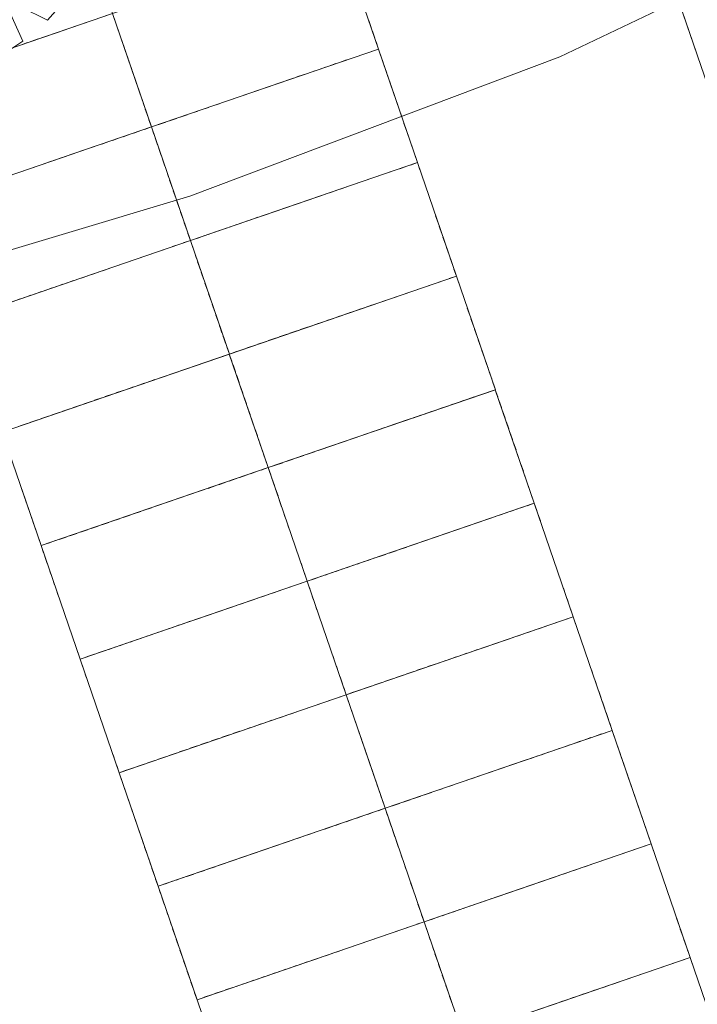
# Model space of a CAD drawing. Header units: metres. Extents: x 231584 to 239351, y 577231 to 577839.
# Tile 46 of 70: x 232131 to 232145, y 577557 to 577577. Entities that reach past the tile are written whole.
import ezdxf

# ---------------------------------------------------------------- set-up
doc = ezdxf.new("R2010")
doc.units = ezdxf.units.M
doc.header["$MEASUREMENT"] = 0
doc.layers.add('PDF_90 Terrein perceel', color=8, linetype='Continuous', lineweight=0)
doc.layers.add('V02', color=253, linetype='Continuous', lineweight=0)

msp = doc.modelspace()

# ---------------------------------------------------------------- linework, layer by layer
at = {"layer": 'PDF_90 Terrein perceel', "lineweight": 13}
for p, q in [((232132.2, 577577.434), (232132.053, 577577.383)), ((232137.967, 577577.437), (232138.018, 577577.29)), ((232144.566, 577577.39), (232144.516, 577577.537)), ((232131.538, 577577.206), (232131.391, 577577.156)), ((232131.759, 577577.282), (232131.612, 577577.232)), ((232131.98, 577577.358), (232131.832, 577577.307)), ((232132.718, 577577.364), (232132.768, 577577.217)), ((232132.769, 577577.215), (232132.719, 577577.362)), ((232138.043, 577577.217), (232138.094, 577577.069)), ((232144.642, 577577.169), (232144.592, 577577.316)), ((232130.875, 577576.979), (232130.728, 577576.928)), ((232131.096, 577577.055), (232130.949, 577577.004)), ((232131.317, 577577.13), (232131.169, 577577.08)), ((232132.794, 577577.144), (232132.844, 577576.996)), ((232132.845, 577576.994), (232132.794, 577577.141)), ((232144.718, 577576.948), (232144.667, 577577.095)), ((232132.869, 577576.923), (232132.92, 577576.775)), ((232132.921, 577576.773), (232132.87, 577576.92)), ((232137.95, 577576.77), (232137.802, 577576.719)), ((232144.794, 577576.727), (232144.743, 577576.874)), ((232132.945, 577576.702), (232132.996, 577576.555)), ((232132.997, 577576.552), (232132.946, 577576.699)), ((232137.507, 577576.618), (232137.36, 577576.568)), ((232137.728, 577576.694), (232137.581, 577576.644)), ((232138.246, 577576.625), (232138.296, 577576.477)), ((232133.021, 577576.481), (232133.072, 577576.333)), ((232133.072, 577576.331), (232133.022, 577576.478)), ((232136.844, 577576.391), (232136.697, 577576.34)), ((232137.066, 577576.467), (232136.919, 577576.416)), ((232137.287, 577576.543), (232137.139, 577576.492)), ((232138.321, 577576.404), (232138.372, 577576.257)), ((232133.097, 577576.26), (232133.147, 577576.112)), ((232133.148, 577576.11), (232133.098, 577576.257)), ((232136.182, 577576.164), (232136.035, 577576.113)), ((232136.403, 577576.239), (232136.256, 577576.189)), ((232136.624, 577576.315), (232136.476, 577576.265)), ((232138.397, 577576.183), (232138.448, 577576.036)), ((232133.173, 577576.039), (232133.224, 577575.892)), ((232133.225, 577575.889), (232133.174, 577576.036)), ((232135.74, 577576.012), (232135.593, 577575.961)), ((232135.961, 577576.088), (232135.813, 577576.037)), ((232138.473, 577575.962), (232138.524, 577575.815)), ((232133.249, 577575.818), (232133.299, 577575.671)), ((232133.3, 577575.668), (232133.25, 577575.815)), ((232135.077, 577575.784), (232134.93, 577575.733)), ((232135.298, 577575.86), (232135.151, 577575.809)), ((232135.519, 577575.936), (232135.372, 577575.885)), ((232133.325, 577575.597), (232133.375, 577575.45)), ((232133.376, 577575.447), (232133.326, 577575.595)), ((232134.414, 577575.557), (232134.267, 577575.506)), ((232134.635, 577575.632), (232134.488, 577575.582)), ((232134.856, 577575.708), (232134.709, 577575.658)), ((232138.549, 577575.741), (232138.599, 577575.594)), ((232133.972, 577575.405), (232133.825, 577575.355)), ((232134.193, 577575.481), (232134.046, 577575.43)), ((232138.625, 577575.52), (232138.675, 577575.373)), ((232133.231, 577575.151), (232133.084, 577575.1)), ((232133.751, 577575.329), (232133.604, 577575.279)), ((232138.7, 577575.299), (232138.751, 577575.152)), ((232132.789, 577574.999), (232132.642, 577574.948)), ((232133.01, 577575.074), (232132.863, 577575.024)), ((232133.527, 577575.005), (232133.578, 577574.858)), ((232133.579, 577574.855), (232133.528, 577575.003)), ((232138.777, 577575.078), (232138.827, 577574.931)), ((232132.126, 577574.771), (232131.979, 577574.721)), ((232132.347, 577574.847), (232132.2, 577574.797)), ((232132.568, 577574.923), (232132.421, 577574.872)), ((232133.603, 577574.784), (232133.654, 577574.637)), ((232133.654, 577574.635), (232133.604, 577574.782)), ((232138.853, 577574.857), (232138.903, 577574.71)), ((232131.464, 577574.544), (232131.316, 577574.493)), ((232131.684, 577574.62), (232131.537, 577574.569)), ((232131.905, 577574.695), (232131.758, 577574.645)), ((232133.679, 577574.563), (232133.729, 577574.416)), ((232133.73, 577574.413), (232133.68, 577574.56)), ((232130.801, 577574.316), (232130.653, 577574.266)), ((232131.021, 577574.392), (232130.874, 577574.342)), ((232131.242, 577574.468), (232131.095, 577574.417)), ((232133.755, 577574.342), (232133.805, 577574.195)), ((232133.806, 577574.192), (232133.756, 577574.34)), ((232138.538, 577574.335), (232138.39, 577574.284)), ((232138.759, 577574.411), (232138.612, 577574.36)), ((232133.83, 577574.121), (232133.881, 577573.974)), ((232133.882, 577573.972), (232133.831, 577574.119)), ((232137.875, 577574.107), (232137.728, 577574.057)), ((232138.096, 577574.183), (232137.949, 577574.133)), ((232138.317, 577574.259), (232138.17, 577574.208)), ((232139.055, 577574.265), (232139.106, 577574.118)), ((232137.433, 577573.956), (232137.286, 577573.905)), ((232137.654, 577574.031), (232137.507, 577573.981)), ((232139.131, 577574.045), (232139.181, 577573.897)), ((232133.906, 577573.9), (232133.957, 577573.753)), ((232133.958, 577573.751), (232133.907, 577573.898)), ((232136.77, 577573.728), (232136.623, 577573.678)), ((232136.991, 577573.804), (232136.844, 577573.754)), ((232137.212, 577573.88), (232137.065, 577573.829)), ((232139.207, 577573.824), (232139.257, 577573.676)), ((232133.982, 577573.68), (232134.033, 577573.532)), ((232134.034, 577573.53), (232133.983, 577573.677)), ((232136.108, 577573.501), (232135.96, 577573.45)), ((232136.328, 577573.576), (232136.181, 577573.526)), ((232136.549, 577573.653), (232136.402, 577573.602)), ((232139.283, 577573.602), (232139.333, 577573.455)), ((232134.058, 577573.459), (232134.109, 577573.312)), ((232134.11, 577573.309), (232134.059, 577573.456)), ((232135.665, 577573.349), (232135.518, 577573.298)), ((232135.886, 577573.425), (232135.739, 577573.374)), ((232139.358, 577573.382), (232139.409, 577573.234)), ((232134.134, 577573.238), (232134.184, 577573.091)), ((232134.185, 577573.088), (232134.135, 577573.235)), ((232135.003, 577573.121), (232134.855, 577573.071)), ((232135.224, 577573.197), (232135.077, 577573.147)), ((232135.445, 577573.273), (232135.297, 577573.223)), ((232139.434, 577573.161), (232139.485, 577573.013)), ((232134.561, 577572.97), (232134.414, 577572.919)), ((232134.782, 577573.046), (232134.634, 577572.995)), ((232139.51, 577572.94), (232139.561, 577572.793)), ((232133.819, 577572.715), (232133.672, 577572.664)), ((232134.04, 577572.791), (232133.893, 577572.741)), ((232139.586, 577572.719), (232139.637, 577572.571)), ((232133.157, 577572.488), (232133.009, 577572.437)), ((232133.378, 577572.563), (232133.23, 577572.513)), ((232133.598, 577572.639), (232133.451, 577572.589)), ((232134.337, 577572.646), (232134.387, 577572.498)), ((232134.388, 577572.496), (232134.337, 577572.643)), ((232139.662, 577572.498), (232139.712, 577572.351)), ((232132.715, 577572.336), (232132.567, 577572.285)), ((232132.935, 577572.412), (232132.788, 577572.361)), ((232134.412, 577572.425), (232134.463, 577572.278)), ((232134.464, 577572.275), (232134.413, 577572.422)), ((232132.052, 577572.109), (232131.904, 577572.058)), ((232132.273, 577572.184), (232132.126, 577572.134)), ((232132.494, 577572.26), (232132.346, 577572.21)), ((232134.488, 577572.204), (232134.539, 577572.057)), ((232134.54, 577572.054), (232134.489, 577572.201)), ((232131.389, 577571.881), (232131.242, 577571.831)), ((232131.61, 577571.957), (232131.463, 577571.907)), ((232131.831, 577572.033), (232131.684, 577571.982)), ((232134.564, 577571.983), (232134.614, 577571.836)), ((232134.615, 577571.833), (232134.565, 577571.98)), ((232139.126, 577571.9), (232138.979, 577571.849)), ((232139.347, 577571.975), (232139.2, 577571.925)), ((232139.568, 577572.051), (232139.421, 577572.001)), ((232139.864, 577571.906), (232139.915, 577571.759)), ((232130.726, 577571.653), (232130.579, 577571.603)), ((232130.947, 577571.729), (232130.8, 577571.679)), ((232131.168, 577571.805), (232131.021, 577571.754)), ((232134.64, 577571.762), (232134.69, 577571.615)), ((232134.691, 577571.612), (232134.641, 577571.759)), ((232138.463, 577571.672), (232138.316, 577571.622)), ((232138.685, 577571.748), (232138.537, 577571.698)), ((232138.905, 577571.824), (232138.758, 577571.773)), ((232139.94, 577571.685), (232139.991, 577571.538)), ((232134.716, 577571.541), (232134.766, 577571.394)), ((232134.767, 577571.391), (232134.716, 577571.539)), ((232138.022, 577571.521), (232137.874, 577571.47)), ((232138.242, 577571.596), (232138.095, 577571.546)), ((232140.016, 577571.464), (232140.066, 577571.317)), ((232134.791, 577571.32), (232134.842, 577571.173)), ((232134.843, 577571.17), (232134.792, 577571.317)), ((232137.359, 577571.293), (232137.211, 577571.242)), ((232137.579, 577571.369), (232137.432, 577571.318)), ((232137.801, 577571.445), (232137.653, 577571.394)), ((232134.868, 577571.099), (232134.918, 577570.952)), ((232134.919, 577570.949), (232134.869, 577571.097)), ((232136.696, 577571.065), (232136.548, 577571.015)), ((232136.917, 577571.141), (232136.77, 577571.091)), ((232137.138, 577571.217), (232136.991, 577571.166)), ((232140.092, 577571.243), (232140.142, 577571.096)), ((232134.943, 577570.879), (232134.994, 577570.731)), ((232134.995, 577570.729), (232134.944, 577570.876)), ((232136.033, 577570.838), (232135.886, 577570.787)), ((232136.254, 577570.914), (232136.107, 577570.863)), ((232136.475, 577570.989), (232136.328, 577570.939)), ((232140.168, 577571.022), (232140.218, 577570.875)), ((232135.591, 577570.686), (232135.444, 577570.636)), ((232135.812, 577570.762), (232135.665, 577570.712)), ((232140.243, 577570.801), (232140.294, 577570.654)), ((232134.85, 577570.432), (232134.703, 577570.381)), ((232135.37, 577570.611), (232135.223, 577570.56)), ((232140.319, 577570.58), (232140.37, 577570.433)), ((232134.408, 577570.28), (232134.261, 577570.229)), ((232134.629, 577570.356), (232134.481, 577570.305)), ((232135.146, 577570.286), (232135.197, 577570.139)), ((232135.197, 577570.137), (232135.147, 577570.284)), ((232140.396, 577570.359), (232140.446, 577570.212)), ((232133.745, 577570.052), (232133.598, 577570.002)), ((232133.966, 577570.128), (232133.819, 577570.078)), ((232134.187, 577570.204), (232134.04, 577570.154)), ((232135.222, 577570.065), (232135.272, 577569.918)), ((232135.273, 577569.916), (232135.223, 577570.063)), ((232140.471, 577570.138), (232140.522, 577569.991)), ((232133.082, 577569.825), (232132.935, 577569.775)), ((232133.303, 577569.901), (232133.156, 577569.85)), ((232133.524, 577569.977), (232133.377, 577569.926)), ((232135.298, 577569.845), (232135.348, 577569.697)), ((232135.349, 577569.695), (232135.299, 577569.842)), ((232132.64, 577569.673), (232132.493, 577569.623)), ((232132.861, 577569.749), (232132.714, 577569.699)), ((232135.373, 577569.624), (232135.424, 577569.477)), ((232135.425, 577569.474), (232135.374, 577569.621)), ((232140.156, 577569.616), (232140.009, 577569.565)), ((232140.378, 577569.692), (232140.23, 577569.641)), ((232131.977, 577569.446), (232131.83, 577569.395)), ((232132.198, 577569.522), (232132.051, 577569.471)), ((232132.419, 577569.598), (232132.272, 577569.547)), ((232135.449, 577569.402), (232135.5, 577569.255)), ((232139.715, 577569.464), (232139.568, 577569.414)), ((232139.936, 577569.54), (232139.788, 577569.49)), ((232140.674, 577569.547), (232140.724, 577569.399)), ((232131.315, 577569.218), (232131.168, 577569.168)), ((232131.536, 577569.294), (232131.388, 577569.244)), ((232131.756, 577569.37), (232131.609, 577569.319)), ((232135.501, 577569.253), (232135.45, 577569.4)), ((232139.052, 577569.237), (232138.905, 577569.186)), ((232139.273, 577569.313), (232139.125, 577569.262)), ((232139.494, 577569.389), (232139.347, 577569.338)), ((232140.75, 577569.326), (232140.8, 577569.179)), ((232130.873, 577569.067), (232130.725, 577569.016)), ((232131.093, 577569.142), (232130.946, 577569.092)), ((232135.525, 577569.182), (232135.575, 577569.034)), ((232135.576, 577569.032), (232135.526, 577569.179)), ((232138.389, 577569.01), (232138.242, 577568.959)), ((232138.61, 577569.085), (232138.463, 577569.035)), ((232138.831, 577569.161), (232138.684, 577569.111)), ((232140.825, 577569.105), (232140.876, 577568.958)), ((232135.601, 577568.961), (232135.652, 577568.814)), ((232135.653, 577568.811), (232135.602, 577568.958)), ((232137.947, 577568.858), (232137.8, 577568.807)), ((232138.168, 577568.934), (232138.021, 577568.883)), ((232140.901, 577568.884), (232140.952, 577568.736)), ((232135.677, 577568.74), (232135.727, 577568.593)), ((232135.728, 577568.59), (232135.678, 577568.737)), ((232137.284, 577568.63), (232137.137, 577568.58)), ((232137.505, 577568.706), (232137.358, 577568.655)), ((232137.726, 577568.782), (232137.579, 577568.731)), ((232140.977, 577568.663), (232141.028, 577568.516)), ((232135.753, 577568.519), (232135.803, 577568.372)), ((232135.804, 577568.369), (232135.754, 577568.516)), ((232136.621, 577568.403), (232136.474, 577568.352)), ((232136.843, 577568.479), (232136.695, 577568.428)), ((232137.063, 577568.554), (232136.916, 577568.504)), ((232141.053, 577568.442), (232141.103, 577568.295)), ((232136.18, 577568.251), (232136.032, 577568.201)), ((232136.4, 577568.327), (232136.253, 577568.276)), ((232141.129, 577568.221), (232141.18, 577568.074)), ((232135.438, 577567.996), (232135.291, 577567.946)), ((232135.659, 577568.073), (232135.512, 577568.022)), ((232141.205, 577568), (232141.255, 577567.853)), ((232130.782, 577567.633), (232130.732, 577567.78)), ((232134.775, 577567.769), (232134.628, 577567.718)), ((232134.996, 577567.845), (232134.849, 577567.794)), ((232135.217, 577567.92), (232135.07, 577567.87)), ((232135.955, 577567.927), (232136.006, 577567.78)), ((232136.007, 577567.777), (232135.956, 577567.925)), ((232141.281, 577567.779), (232141.331, 577567.632)), ((232134.333, 577567.617), (232134.186, 577567.567)), ((232134.554, 577567.693), (232134.407, 577567.643)), ((232136.031, 577567.706), (232136.082, 577567.559)), ((232136.082, 577567.556), (232136.032, 577567.704)), ((232130.858, 577567.412), (232130.807, 577567.56)), ((232133.67, 577567.39), (232133.523, 577567.339)), ((232133.892, 577567.466), (232133.744, 577567.415)), ((232134.112, 577567.542), (232133.965, 577567.491)), ((232136.107, 577567.485), (232136.157, 577567.338)), ((232136.158, 577567.335), (232136.108, 577567.482)), ((232130.934, 577567.192), (232130.883, 577567.339)), ((232133.008, 577567.163), (232132.861, 577567.112)), ((232133.229, 577567.238), (232133.081, 577567.188)), ((232133.45, 577567.314), (232133.302, 577567.264)), ((232136.183, 577567.264), (232136.233, 577567.117)), ((232136.234, 577567.114), (232136.184, 577567.262)), ((232140.745, 577567.181), (232140.598, 577567.13)), ((232140.966, 577567.257), (232140.819, 577567.206)), ((232141.187, 577567.332), (232141.04, 577567.282)), ((232141.483, 577567.187), (232141.534, 577567.04)), ((232131.01, 577566.97), (232130.96, 577567.118)), ((232132.566, 577567.01), (232132.419, 577566.96)), ((232132.787, 577567.087), (232132.639, 577567.036)), ((232136.259, 577567.043), (232136.309, 577566.896)), ((232136.31, 577566.893), (232136.259, 577567.041)), ((232140.082, 577566.953), (232139.935, 577566.903)), ((232140.303, 577567.029), (232140.156, 577566.979)), ((232140.524, 577567.105), (232140.377, 577567.055)), ((232141.559, 577566.966), (232141.609, 577566.819)), ((232131.086, 577566.749), (232131.035, 577566.897)), ((232131.903, 577566.783), (232131.756, 577566.732)), ((232132.124, 577566.859), (232131.977, 577566.808)), ((232132.345, 577566.935), (232132.198, 577566.884)), ((232136.334, 577566.822), (232136.385, 577566.675)), ((232136.386, 577566.673), (232136.335, 577566.82)), ((232139.64, 577566.802), (232139.493, 577566.751)), ((232139.861, 577566.878), (232139.714, 577566.827)), ((232141.635, 577566.746), (232141.685, 577566.598)), ((232131.461, 577566.631), (232131.314, 577566.581)), ((232131.682, 577566.707), (232131.535, 577566.657)), ((232136.41, 577566.601), (232136.461, 577566.454)), ((232136.462, 577566.452), (232136.411, 577566.599)), ((232138.977, 577566.574), (232138.83, 577566.523)), ((232139.198, 577566.65), (232139.051, 577566.6)), ((232139.419, 577566.726), (232139.272, 577566.676)), ((232136.486, 577566.381), (232136.537, 577566.233)), ((232136.538, 577566.231), (232136.487, 577566.378)), ((232138.314, 577566.346), (232138.167, 577566.296)), ((232138.536, 577566.422), (232138.389, 577566.372)), ((232138.757, 577566.498), (232138.609, 577566.448)), ((232141.711, 577566.524), (232141.761, 577566.377)), ((232131.288, 577566.158), (232131.238, 577566.305)), ((232136.562, 577566.16), (232136.613, 577566.013)), ((232136.614, 577566.01), (232136.563, 577566.157)), ((232137.873, 577566.195), (232137.726, 577566.144)), ((232138.094, 577566.271), (232137.946, 577566.22)), ((232141.786, 577566.303), (232141.837, 577566.156)), ((232131.364, 577565.937), (232131.314, 577566.084)), ((232137.21, 577565.968), (232137.063, 577565.917)), ((232137.431, 577566.043), (232137.283, 577565.993)), ((232137.652, 577566.119), (232137.505, 577566.069)), ((232141.862, 577566.083), (232141.913, 577565.935)), ((232131.44, 577565.716), (232131.389, 577565.863)), ((232136.989, 577565.892), (232136.842, 577565.841)), ((232141.938, 577565.862), (232141.989, 577565.715)), ((232131.516, 577565.495), (232131.465, 577565.642)), ((232136.027, 577565.561), (232135.879, 577565.511)), ((232136.247, 577565.637), (232136.1, 577565.586)), ((232136.469, 577565.713), (232136.321, 577565.663)), ((232136.765, 577565.568), (232136.815, 577565.42)), ((232136.816, 577565.418), (232136.766, 577565.565)), ((232142.014, 577565.641), (232142.065, 577565.493)), ((232131.592, 577565.274), (232131.541, 577565.421)), ((232135.364, 577565.334), (232135.216, 577565.283)), ((232135.585, 577565.41), (232135.438, 577565.359)), ((232135.806, 577565.485), (232135.658, 577565.435)), ((232136.841, 577565.347), (232136.891, 577565.199)), ((232136.892, 577565.197), (232136.841, 577565.344)), ((232142.09, 577565.42), (232142.141, 577565.273)), ((232131.667, 577565.053), (232131.617, 577565.2)), ((232134.701, 577565.106), (232134.554, 577565.056)), ((232134.922, 577565.182), (232134.775, 577565.132)), ((232135.143, 577565.258), (232134.995, 577565.207)), ((232136.916, 577565.126), (232136.967, 577564.979)), ((232136.968, 577564.976), (232136.917, 577565.123)), ((232131.743, 577564.832), (232131.693, 577564.979)), ((232134.259, 577564.955), (232134.112, 577564.904)), ((232134.48, 577565.03), (232134.333, 577564.98)), ((232136.992, 577564.905), (232137.043, 577564.758)), ((232137.044, 577564.755), (232136.993, 577564.902)), ((232141.996, 577564.973), (232141.849, 577564.923)), ((232131.819, 577564.611), (232131.769, 577564.758)), ((232133.596, 577564.727), (232133.449, 577564.676)), ((232133.817, 577564.803), (232133.67, 577564.753)), ((232134.038, 577564.879), (232133.891, 577564.828)), ((232141.333, 577564.746), (232141.186, 577564.695)), ((232141.554, 577564.821), (232141.407, 577564.771)), ((232141.775, 577564.897), (232141.628, 577564.847)), ((232142.293, 577564.828), (232142.343, 577564.681)), ((232131.895, 577564.39), (232131.845, 577564.537)), ((232132.934, 577564.5), (232132.786, 577564.449)), ((232133.154, 577564.575), (232133.007, 577564.525)), ((232133.375, 577564.651), (232133.228, 577564.601)), ((232137.068, 577564.684), (232137.118, 577564.536)), ((232137.119, 577564.534), (232137.069, 577564.681)), ((232140.671, 577564.518), (232140.523, 577564.468)), ((232140.891, 577564.594), (232140.744, 577564.543)), ((232141.113, 577564.67), (232140.965, 577564.619)), ((232142.368, 577564.607), (232142.419, 577564.46)), ((232132.491, 577564.348), (232132.344, 577564.297)), ((232132.712, 577564.424), (232132.565, 577564.373)), ((232137.144, 577564.463), (232137.194, 577564.316)), ((232137.195, 577564.313), (232137.145, 577564.461)), ((232140.008, 577564.291), (232139.86, 577564.24)), ((232140.229, 577564.367), (232140.082, 577564.316)), ((232140.45, 577564.442), (232140.302, 577564.392)), ((232142.444, 577564.386), (232142.495, 577564.239)), ((232132.271, 577564.272), (232132.123, 577564.222)), ((232137.22, 577564.242), (232137.27, 577564.095)), ((232137.271, 577564.092), (232137.22, 577564.239)), ((232139.566, 577564.139), (232139.419, 577564.088)), ((232139.787, 577564.215), (232139.64, 577564.164)), ((232142.52, 577564.165), (232142.571, 577564.018)), ((232132.098, 577563.798), (232132.047, 577563.945)), ((232137.296, 577564.021), (232137.346, 577563.874)), ((232137.347, 577563.871), (232137.297, 577564.019)), ((232138.903, 577563.911), (232138.756, 577563.861)), ((232139.124, 577563.987), (232138.977, 577563.937)), ((232139.345, 577564.063), (232139.198, 577564.013)), ((232142.596, 577563.944), (232142.646, 577563.797)), ((232132.173, 577563.577), (232132.123, 577563.725)), ((232137.371, 577563.801), (232137.422, 577563.653)), ((232137.423, 577563.65), (232137.372, 577563.798)), ((232138.24, 577563.684), (232138.093, 577563.633)), ((232138.461, 577563.76), (232138.314, 577563.709)), ((232138.682, 577563.836), (232138.535, 577563.785)), ((232142.672, 577563.723), (232142.722, 577563.576)), ((232132.249, 577563.357), (232132.199, 577563.504)), ((232137.798, 577563.532), (232137.651, 577563.482)), ((232138.019, 577563.608), (232137.872, 577563.558)), ((232142.747, 577563.502), (232142.798, 577563.355)), ((232132.325, 577563.135), (232132.275, 577563.282)), ((232137.057, 577563.277), (232136.91, 577563.227)), ((232137.278, 577563.354), (232137.131, 577563.303)), ((232142.824, 577563.281), (232142.874, 577563.134)), ((232132.401, 577562.914), (232132.35, 577563.062)), ((232136.615, 577563.126), (232136.468, 577563.075)), ((232136.836, 577563.202), (232136.689, 577563.151)), ((232137.574, 577563.208), (232137.625, 577563.061)), ((232137.625, 577563.059), (232137.575, 577563.206)), ((232142.899, 577563.06), (232142.95, 577562.913)), ((232135.952, 577562.899), (232135.805, 577562.848)), ((232136.173, 577562.974), (232136.026, 577562.924)), ((232136.394, 577563.05), (232136.247, 577563)), ((232137.65, 577562.987), (232137.7, 577562.84)), ((232137.701, 577562.838), (232137.651, 577562.985)), ((232132.477, 577562.694), (232132.426, 577562.841)), ((232135.289, 577562.671), (232135.142, 577562.621)), ((232135.51, 577562.747), (232135.363, 577562.696)), ((232135.731, 577562.823), (232135.584, 577562.772)), ((232137.726, 577562.766), (232137.776, 577562.619)), ((232137.777, 577562.616), (232137.727, 577562.764)), ((232132.553, 577562.473), (232132.502, 577562.62)), ((232134.847, 577562.52), (232134.7, 577562.469)), ((232135.068, 577562.595), (232134.921, 577562.545)), ((232137.801, 577562.546), (232137.852, 577562.398)), ((232137.853, 577562.396), (232137.802, 577562.543)), ((232142.364, 577562.462), (232142.216, 577562.412)), ((232142.585, 577562.538), (232142.437, 577562.487)), ((232142.806, 577562.614), (232142.659, 577562.563)), ((232143.102, 577562.468), (232143.152, 577562.321)), ((232132.629, 577562.252), (232132.578, 577562.399)), ((232134.185, 577562.292), (232134.037, 577562.241)), ((232134.405, 577562.368), (232134.258, 577562.317)), ((232134.627, 577562.444), (232134.479, 577562.393)), ((232137.877, 577562.324), (232137.928, 577562.177)), ((232137.929, 577562.175), (232137.878, 577562.322)), ((232141.922, 577562.311), (232141.775, 577562.26)), ((232142.143, 577562.386), (232141.996, 577562.336)), ((232143.178, 577562.248), (232143.228, 577562.1)), ((232132.705, 577562.031), (232132.654, 577562.178)), ((232133.522, 577562.064), (232133.374, 577562.014)), ((232133.743, 577562.14), (232133.596, 577562.09)), ((232133.964, 577562.216), (232133.817, 577562.165)), ((232137.953, 577562.103), (232138.004, 577561.956)), ((232138.004, 577561.954), (232137.954, 577562.101)), ((232141.259, 577562.083), (232141.112, 577562.033)), ((232141.48, 577562.159), (232141.333, 577562.108)), ((232141.701, 577562.235), (232141.554, 577562.184)), ((232133.08, 577561.913), (232132.933, 577561.862)), ((232133.301, 577561.988), (232133.154, 577561.938)), ((232138.029, 577561.883), (232138.08, 577561.736)), ((232138.081, 577561.733), (232138.03, 577561.88)), ((232140.596, 577561.856), (232140.449, 577561.805)), ((232140.817, 577561.931), (232140.67, 577561.881)), ((232141.038, 577562.007), (232140.891, 577561.957)), ((232143.253, 577562.027), (232143.304, 577561.88)), ((232138.105, 577561.662), (232138.156, 577561.515)), ((232138.157, 577561.512), (232138.106, 577561.659)), ((232140.155, 577561.704), (232140.007, 577561.653)), ((232140.375, 577561.779), (232140.228, 577561.729)), ((232143.329, 577561.806), (232143.38, 577561.658)), ((232132.907, 577561.439), (232132.857, 577561.586)), ((232138.181, 577561.441), (232138.231, 577561.294)), ((232138.232, 577561.291), (232138.182, 577561.438)), ((232139.492, 577561.476), (232139.344, 577561.426)), ((232139.712, 577561.552), (232139.565, 577561.501)), ((232139.933, 577561.628), (232139.786, 577561.577)), ((232143.405, 577561.585), (232143.456, 577561.437)), ((232132.983, 577561.218), (232132.932, 577561.365)), ((232138.829, 577561.249), (232138.681, 577561.198)), ((232139.049, 577561.325), (232138.902, 577561.274)), ((232139.271, 577561.4), (232139.124, 577561.35)), ((232143.481, 577561.364), (232143.531, 577561.217)), ((232133.059, 577560.997), (232133.008, 577561.144)), ((232138.608, 577561.173), (232138.461, 577561.123)), ((232143.557, 577561.143), (232143.608, 577560.996)), ((232133.135, 577560.776), (232133.084, 577560.923)), ((232137.645, 577560.842), (232137.498, 577560.792)), ((232137.866, 577560.918), (232137.719, 577560.868)), ((232138.087, 577560.994), (232137.94, 577560.944)), ((232138.384, 577560.849), (232138.434, 577560.702)), ((232138.435, 577560.699), (232138.384, 577560.846)), ((232143.633, 577560.922), (232143.684, 577560.775)), ((232133.21, 577560.555), (232133.16, 577560.702)), ((232136.982, 577560.615), (232136.835, 577560.564)), ((232137.204, 577560.691), (232137.056, 577560.64)), ((232137.424, 577560.767), (232137.277, 577560.716)), ((232138.459, 577560.628), (232138.51, 577560.481)), ((232138.511, 577560.478), (232138.46, 577560.626)), ((232143.709, 577560.701), (232143.759, 577560.554)), ((232133.286, 577560.334), (232133.236, 577560.481)), ((232136.541, 577560.463), (232136.393, 577560.413)), ((232136.761, 577560.539), (232136.614, 577560.489)), ((232138.535, 577560.407), (232138.586, 577560.26)), ((232138.587, 577560.257), (232138.536, 577560.404)), ((232133.362, 577560.114), (232133.311, 577560.261)), ((232135.878, 577560.236), (232135.73, 577560.185)), ((232136.098, 577560.312), (232135.951, 577560.261)), ((232136.32, 577560.388), (232136.173, 577560.337)), ((232143.615, 577560.254), (232143.468, 577560.204)), ((232133.438, 577559.892), (232133.388, 577560.039)), ((232135.215, 577560.009), (232135.068, 577559.958)), ((232135.436, 577560.084), (232135.289, 577560.034)), ((232135.657, 577560.16), (232135.51, 577560.11)), ((232138.611, 577560.186), (232138.661, 577560.039)), ((232138.662, 577560.036), (232138.612, 577560.183)), ((232142.952, 577560.027), (232142.805, 577559.976)), ((232143.173, 577560.103), (232143.026, 577560.052)), ((232143.394, 577560.178), (232143.247, 577560.128)), ((232143.911, 577560.109), (232143.962, 577559.962)), ((232133.514, 577559.671), (232133.463, 577559.819)), ((232134.773, 577559.857), (232134.626, 577559.806)), ((232134.994, 577559.932), (232134.847, 577559.882)), ((232138.687, 577559.965), (232138.737, 577559.818)), ((232138.738, 577559.815), (232138.688, 577559.963)), ((232142.289, 577559.799), (232142.142, 577559.749)), ((232142.51, 577559.875), (232142.363, 577559.825)), ((232142.731, 577559.951), (232142.584, 577559.901)), ((232143.987, 577559.888), (232144.038, 577559.741)), ((232134.11, 577559.629), (232133.963, 577559.579)), ((232134.331, 577559.705), (232134.184, 577559.654)), ((232134.552, 577559.781), (232134.405, 577559.73)), ((232138.763, 577559.744), (232138.813, 577559.597)), ((232138.814, 577559.595), (232138.763, 577559.742)), ((232141.848, 577559.648), (232141.7, 577559.597)), ((232142.068, 577559.724), (232141.921, 577559.673)), ((232144.063, 577559.667), (232144.113, 577559.52)), ((232133.889, 577559.553), (232133.742, 577559.503)), ((232138.838, 577559.523), (232138.889, 577559.376)), ((232138.89, 577559.373), (232138.839, 577559.52)), ((232141.185, 577559.42), (232141.038, 577559.37)), ((232141.405, 577559.496), (232141.258, 577559.445)), ((232141.626, 577559.572), (232141.479, 577559.522)), ((232144.139, 577559.446), (232144.189, 577559.299)), ((232133.716, 577559.079), (232133.666, 577559.227)), ((232138.915, 577559.303), (232138.965, 577559.155)), ((232138.966, 577559.153), (232138.915, 577559.3)), ((232140.522, 577559.193), (232140.375, 577559.142)), ((232140.743, 577559.268), (232140.595, 577559.218)), ((232140.964, 577559.344), (232140.817, 577559.294)), ((232144.215, 577559.225), (232144.265, 577559.078)), ((232133.792, 577558.859), (232133.742, 577559.006)), ((232138.99, 577559.082), (232139.041, 577558.935)), ((232139.042, 577558.932), (232138.991, 577559.079)), ((232140.08, 577559.041), (232139.933, 577558.991)), ((232140.301, 577559.117), (232140.154, 577559.066)), ((232144.29, 577559.004), (232144.341, 577558.857)), ((232133.868, 577558.638), (232133.817, 577558.785)), ((232139.417, 577558.814), (232139.27, 577558.763)), ((232139.638, 577558.889), (232139.491, 577558.839)), ((232139.859, 577558.965), (232139.712, 577558.915)), ((232144.366, 577558.784), (232144.417, 577558.637)), ((232133.944, 577558.417), (232133.893, 577558.564)), ((232138.897, 577558.635), (232138.749, 577558.585)), ((232144.442, 577558.562), (232144.493, 577558.415)), ((232138.234, 577558.407), (232138.087, 577558.357)), ((232138.455, 577558.483), (232138.307, 577558.432)), ((232138.676, 577558.559), (232138.528, 577558.508)), ((232139.193, 577558.489), (232139.243, 577558.342)), ((232139.244, 577558.34), (232139.194, 577558.487)), ((232134.02, 577558.196), (232133.969, 577558.343)), ((232137.571, 577558.18), (232137.424, 577558.129)), ((232137.792, 577558.256), (232137.644, 577558.205)), ((232138.013, 577558.331), (232137.866, 577558.281)), ((232139.269, 577558.269), (232139.319, 577558.121)), ((232139.32, 577558.119), (232139.27, 577558.266)), ((232144.518, 577558.342), (232144.569, 577558.194)), ((232134.095, 577557.975), (232134.045, 577558.122)), ((232136.908, 577557.952), (232136.761, 577557.902)), ((232137.129, 577558.028), (232136.982, 577557.978)), ((232137.35, 577558.104), (232137.203, 577558.054)), ((232139.344, 577558.048), (232139.395, 577557.901)), ((232139.396, 577557.898), (232139.345, 577558.045)), ((232134.172, 577557.754), (232134.121, 577557.901)), ((232136.466, 577557.801), (232136.319, 577557.75)), ((232136.687, 577557.877), (232136.54, 577557.826)), ((232139.42, 577557.827), (232139.471, 577557.68)), ((232139.472, 577557.677), (232139.421, 577557.824)), ((232143.982, 577557.743), (232143.835, 577557.693)), ((232144.203, 577557.819), (232144.056, 577557.769)), ((232144.425, 577557.895), (232144.277, 577557.844)), ((232144.721, 577557.75), (232144.771, 577557.603)), ((232134.248, 577557.533), (232134.197, 577557.68)), ((232135.803, 577557.573), (232135.656, 577557.522)), ((232136.024, 577557.649), (232135.877, 577557.598)), ((232136.245, 577557.725), (232136.098, 577557.675)), ((232139.496, 577557.606), (232139.547, 577557.458)), ((232139.547, 577557.456), (232139.497, 577557.603)), ((232143.541, 577557.592), (232143.394, 577557.541)), ((232143.762, 577557.668), (232143.614, 577557.617)), ((232134.323, 577557.312), (232134.273, 577557.459)), ((232135.14, 577557.345), (232134.993, 577557.295)), ((232135.362, 577557.421), (232135.214, 577557.371)), ((232135.583, 577557.497), (232135.435, 577557.447)), ((232139.572, 577557.385), (232139.622, 577557.238)), ((232139.623, 577557.235), (232139.573, 577557.382)), ((232142.878, 577557.364), (232142.731, 577557.314)), ((232143.099, 577557.44), (232142.951, 577557.39)), ((232143.319, 577557.516), (232143.172, 577557.465)), ((232134.699, 577557.194), (232134.551, 577557.143)), ((232134.92, 577557.27), (232134.772, 577557.219)), ((232139.648, 577557.164), (232139.699, 577557.017)), ((232139.7, 577557.014), (232139.649, 577557.161)), ((232142.215, 577557.137), (232142.068, 577557.086)), ((232142.436, 577557.213), (232142.288, 577557.162)), ((232142.657, 577557.289), (232142.51, 577557.238)), ((232141.994, 577557.061), (232141.847, 577557.01))]:
    msp.add_line(p, q, dxfattribs=at)
at = {"layer": 'PDF_90 Terrein perceel', "lineweight": 13, "flags": 128}
for points in [[(232147.969, 577582.844), (232143.251, 577581.225), (232147.969, 577582.844), (232147.16, 577585.204), (232147.969, 577582.844), (232143.251, 577581.225), (232144.06, 577578.866), (232144.869, 577576.506)], [(232148.779, 577580.485), (232144.06, 577578.866), (232148.779, 577580.485), (232147.969, 577582.844), (232148.779, 577580.485), (232144.06, 577578.866), (232144.869, 577576.506), (232145.679, 577574.147)], [(232132.693, 577577.436), (232132.692, 577577.438), (232132.642, 577577.586), (232132.642, 577577.586), (232131.833, 577579.945), (232136.551, 577581.564), (232137.361, 577579.205), (232132.642, 577577.586), (232137.361, 577579.205), (232136.551, 577581.564), (232131.833, 577579.945), (232132.642, 577577.586), (232132.592, 577577.733)], [(232132.642, 577577.586), (232127.924, 577575.966), (232132.642, 577577.586), (232131.833, 577579.945), (232127.114, 577578.325), (232131.833, 577579.945), (232132.642, 577577.586), (232132.495, 577577.535)], [(232127.973, 577578.072), (232126.778, 577576.666), (232127.16, 577576.506), (232127.399, 577576.797), (232127.504, 577576.4), (232128.101, 577576.294), (232128.785, 577576.285), (232128.775, 577576.763), (232128.98, 577576.305), (232129.592, 577576.431), (232130.253, 577576.69), (232129.869, 577577.292), (232130.507, 577576.829), (232130.781, 577577.008), (232130.424, 577577.79)], [(232130.733, 577577.721), (232131.294, 577577.444), (232131.67, 577577.884)], [(232132.642, 577577.586), (232127.924, 577575.966), (232132.642, 577577.586), (232132.692, 577577.438)], [(232133.452, 577575.226), (232128.733, 577573.607), (232133.452, 577575.226), (232132.642, 577577.586), (232133.452, 577575.226), (232133.305, 577575.176)], [(232133.599, 577575.277), (232133.452, 577575.226), (232132.642, 577577.586), (232133.452, 577575.226), (232133.401, 577575.374)], [(232138.119, 577576.996), (232138.12, 577576.993), (232138.17, 577576.846), (232138.023, 577576.795)], [(232138.17, 577576.846), (232133.451, 577575.226), (232138.17, 577576.846), (232138.22, 577576.698)], [(232133.503, 577575.076), (232133.502, 577575.079), (232133.451, 577575.226), (232133.452, 577575.226), (232133.401, 577575.374), (232133.401, 577575.376)], [(232133.451, 577575.226), (232128.733, 577573.607), (232133.451, 577575.226), (232133.502, 577575.079)], [(232134.261, 577572.867), (232129.543, 577571.247), (232134.261, 577572.867), (232133.451, 577575.226), (232134.261, 577572.867), (232134.114, 577572.817)], [(232134.408, 577572.918), (232134.261, 577572.867), (232133.451, 577575.226), (232134.261, 577572.867), (232134.211, 577573.014)], [(232138.928, 577574.636), (232138.929, 577574.634), (232138.98, 577574.486), (232138.833, 577574.436)], [(232138.979, 577574.486), (232134.261, 577572.867), (232138.979, 577574.486), (232139.03, 577574.339)], [(232134.312, 577572.717), (232134.311, 577572.72), (232134.261, 577572.867), (232134.261, 577572.867), (232134.211, 577573.014), (232134.21, 577573.017)], [(232134.261, 577572.867), (232129.542, 577571.247), (232134.261, 577572.867), (232134.311, 577572.72)], [(232135.071, 577570.508), (232130.352, 577568.888), (232135.071, 577570.508), (232134.261, 577572.867), (232135.071, 577570.508), (232134.923, 577570.457)], [(232135.218, 577570.558), (232135.071, 577570.508), (232134.261, 577572.867), (232135.071, 577570.508), (232135.02, 577570.655)], [(232139.738, 577572.277), (232139.739, 577572.274), (232139.789, 577572.127), (232139.642, 577572.076)], [(232139.789, 577572.127), (232135.07, 577570.508), (232139.789, 577572.127), (232139.839, 577571.98)], [(232135.122, 577570.358), (232135.121, 577570.36), (232135.07, 577570.508), (232135.071, 577570.508), (232135.02, 577570.655), (232135.019, 577570.657)], [(232135.07, 577570.508), (232130.352, 577568.888), (232135.07, 577570.508), (232135.121, 577570.36)], [(232135.88, 577568.148), (232131.162, 577566.529), (232135.88, 577568.148), (232135.07, 577570.508), (232135.88, 577568.148), (232135.733, 577568.098)], [(232136.027, 577568.199), (232135.88, 577568.148), (232135.07, 577570.508), (232135.88, 577568.148), (232135.829, 577568.296)], [(232140.547, 577569.918), (232140.548, 577569.915), (232140.599, 577569.768), (232140.451, 577569.717)], [(232140.598, 577569.767), (232135.879, 577568.148), (232140.598, 577569.767), (232140.649, 577569.62)], [(232131.309, 577566.579), (232131.162, 577566.529), (232130.352, 577568.888), (232131.162, 577566.529)], [(232135.931, 577567.998), (232135.93, 577568.001), (232135.879, 577568.148), (232135.88, 577568.148), (232135.829, 577568.296), (232135.829, 577568.298)], [(232135.879, 577568.148), (232131.161, 577566.528), (232135.879, 577568.148), (232135.93, 577568.001)], [(232136.689, 577565.789), (232131.971, 577564.169), (232136.689, 577565.789), (232135.879, 577568.148), (232136.689, 577565.789), (232136.542, 577565.738)], [(232136.837, 577565.839), (232136.689, 577565.789), (232135.879, 577568.148), (232136.689, 577565.789), (232136.639, 577565.936)], [(232141.407, 577567.408), (232136.689, 577565.789), (232141.407, 577567.408), (232141.458, 577567.261)], [(232141.356, 577567.558), (232141.357, 577567.555), (232141.408, 577567.408), (232141.261, 577567.358)], [(232131.213, 577566.378), (232131.212, 577566.381), (232131.161, 577566.528), (232131.162, 577566.529), (232131.111, 577566.676)], [(232132.118, 577564.22), (232131.971, 577564.169), (232131.161, 577566.528), (232131.971, 577564.169)], [(232136.74, 577565.639), (232136.739, 577565.642), (232136.689, 577565.789), (232136.689, 577565.789), (232136.639, 577565.936), (232136.638, 577565.939)], [(232136.689, 577565.789), (232131.97, 577564.169), (232136.689, 577565.789), (232136.739, 577565.642)], [(232137.499, 577563.43), (232132.78, 577561.81), (232137.499, 577563.43), (232136.689, 577565.789), (232137.499, 577563.43), (232137.352, 577563.379)], [(232137.646, 577563.48), (232137.499, 577563.43), (232136.689, 577565.789), (232137.499, 577563.43), (232137.448, 577563.577)], [(232142.166, 577565.199), (232142.167, 577565.196), (232142.217, 577565.049), (232142.07, 577564.998)], [(232142.217, 577565.049), (232137.498, 577563.429), (232142.217, 577565.049), (232142.267, 577564.901)], [(232132.022, 577564.019), (232132.021, 577564.022), (232131.97, 577564.169), (232131.971, 577564.169), (232131.92, 577564.317)], [(232132.928, 577561.86), (232132.78, 577561.81), (232131.97, 577564.169), (232132.78, 577561.81)], [(232137.55, 577563.279), (232137.549, 577563.282), (232137.498, 577563.429), (232137.499, 577563.43), (232137.448, 577563.577), (232137.447, 577563.579)], [(232137.498, 577563.429), (232132.78, 577561.81), (232137.498, 577563.429), (232137.549, 577563.282)], [(232138.308, 577561.07), (232133.59, 577559.451), (232138.308, 577561.07), (232137.498, 577563.429), (232138.308, 577561.07), (232138.161, 577561.02)], [(232138.455, 577561.121), (232138.308, 577561.07), (232137.498, 577563.429), (232138.308, 577561.07), (232138.258, 577561.217)], [(232143.026, 577562.689), (232138.308, 577561.07), (232143.026, 577562.689), (232143.077, 577562.542)], [(232142.975, 577562.84), (232142.976, 577562.837), (232143.027, 577562.689), (232142.879, 577562.639)], [(232132.831, 577561.66), (232132.83, 577561.663), (232132.78, 577561.81), (232132.78, 577561.81), (232132.73, 577561.957)], [(232133.737, 577559.501), (232133.59, 577559.451), (232132.78, 577561.81), (232133.59, 577559.451)], [(232138.359, 577560.92), (232138.358, 577560.923), (232138.308, 577561.07), (232138.308, 577561.07), (232138.258, 577561.217), (232138.257, 577561.22)], [(232138.308, 577561.07), (232133.589, 577559.45), (232138.308, 577561.07), (232138.358, 577560.923)], [(232139.118, 577558.711), (232134.399, 577557.091), (232139.118, 577558.711), (232138.308, 577561.07), (232139.118, 577558.711), (232138.97, 577558.66)], [(232139.265, 577558.761), (232139.118, 577558.711), (232138.308, 577561.07), (232139.118, 577558.711), (232139.067, 577558.858)], [(232143.785, 577560.48), (232143.786, 577560.477), (232143.836, 577560.33), (232143.689, 577560.28)], [(232143.836, 577560.33), (232139.117, 577558.711), (232143.836, 577560.33), (232143.886, 577560.183)], [(232133.641, 577559.3), (232133.64, 577559.303), (232133.589, 577559.45), (232133.59, 577559.451), (232133.539, 577559.598)], [(232134.546, 577557.142), (232134.399, 577557.091), (232133.589, 577559.45), (232134.399, 577557.091)], [(232139.169, 577558.561), (232139.168, 577558.563), (232139.117, 577558.711), (232139.118, 577558.711), (232139.067, 577558.858), (232139.066, 577558.86)], [(232139.117, 577558.711), (232134.399, 577557.091), (232139.117, 577558.711), (232139.168, 577558.563)], [(232139.927, 577556.352), (232135.208, 577554.732), (232139.927, 577556.352), (232139.117, 577558.711), (232139.927, 577556.352), (232139.78, 577556.301)], [(232140.074, 577556.402), (232139.927, 577556.352), (232139.117, 577558.711), (232139.927, 577556.352), (232139.876, 577556.499)], [(232144.645, 577557.971), (232139.926, 577556.351), (232144.645, 577557.971), (232144.695, 577557.823)], [(232144.594, 577558.121), (232144.595, 577558.118), (232144.645, 577557.971), (232144.498, 577557.92)], [(232134.45, 577556.941), (232134.449, 577556.944), (232134.399, 577557.091), (232134.399, 577557.091), (232134.349, 577557.238)], [(232135.356, 577554.782), (232135.208, 577554.732), (232134.399, 577557.091), (232135.208, 577554.732)]]:
    msp.add_lwpolyline(points, dxfattribs=at)
for points in [[(232137.361, 577579.205), (232138.17, 577576.846), (232133.452, 577575.226), (232138.17, 577576.846)], [(232138.17, 577576.846), (232138.98, 577574.486), (232134.261, 577572.867), (232138.98, 577574.486)], [(232138.979, 577574.486), (232139.789, 577572.127), (232135.071, 577570.508), (232139.789, 577572.127)], [(232139.789, 577572.127), (232140.599, 577569.768), (232135.88, 577568.148), (232140.599, 577569.768)], [(232140.598, 577569.767), (232141.408, 577567.408), (232136.689, 577565.789), (232141.408, 577567.408)], [(232141.407, 577567.408), (232142.217, 577565.049), (232137.499, 577563.43), (232142.217, 577565.049)], [(232142.217, 577565.049), (232143.027, 577562.689), (232138.308, 577561.07), (232143.027, 577562.689)], [(232143.026, 577562.689), (232143.836, 577560.33), (232139.118, 577558.711), (232143.836, 577560.33)], [(232143.836, 577560.33), (232144.645, 577557.971), (232139.927, 577556.352), (232144.645, 577557.971)], [(232144.645, 577557.971), (232145.455, 577555.611), (232140.736, 577553.992), (232145.455, 577555.611)]]:
    msp.add_lwpolyline(points, close=True, dxfattribs=at)
at = {"layer": 'V02', "flags": 128}
msp.add_lwpolyline([(232090.218, 577560.486), (232117.566, 577568.783), (232134.251, 577573.79), (232141.937, 577576.682), (232149.209, 577580.153), (232158.894, 577585.787)], dxfattribs=at)

doc.saveas('drawing.dxf')
